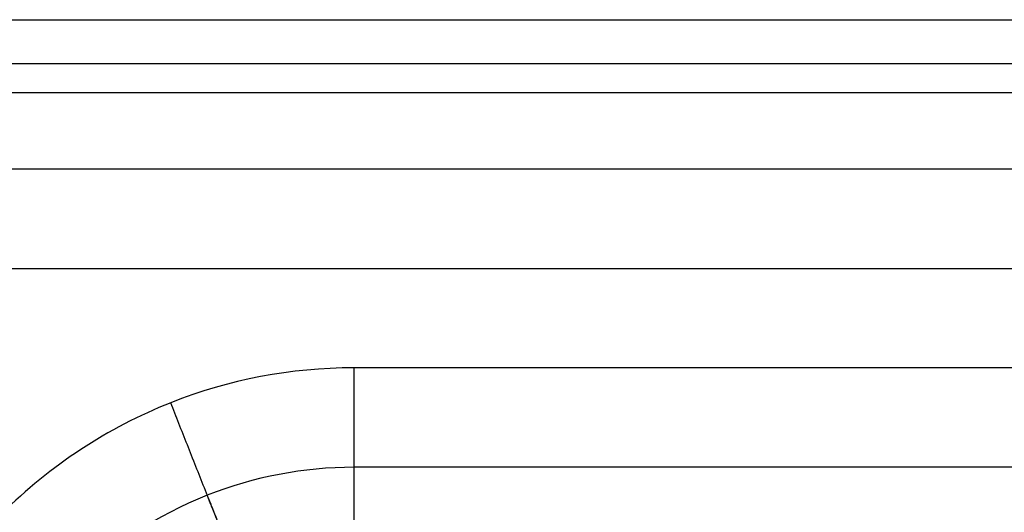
# Model space of a CAD drawing. Header units: millimetres. Extents: x 12777 to 15777, y -24570 to -21570.
# Tile 18 of 82: x 12880 to 13078, y -21669 to -21570. Entities that reach past the tile are written whole.
import ezdxf

# ---------------------------------------------------------------- set-up
doc = ezdxf.new("R2010")
doc.units = ezdxf.units.MM
doc.layers.add('compo8', color=7, linetype='Continuous', true_color=0x000000)

msp = doc.modelspace()

# ---------------------------------------------------------------- linework, layer by layer
at = {"layer": 'compo8'}
for p, q in [((12877.03, -21599.99, -750), (14247.03, -21599.98, -750)), ((12877.03, -21619.99), (14227.03, -21619.98)), ((14227.03, -21639.98), (12947.03, -21639.99)), ((14247.03, -21659.98, -750), (12947.03, -21659.99, -750))]:
    msp.add_line(p, q, dxfattribs=at)
for points in [[(12877.03, -21569.99, -50), (13562.03, -21569.99, -50), (14247.03, -21569.98, -50)], [(12877.03, -21569.99, -720), (13562.03, -21569.99, -720), (14247.03, -21569.98, -720)], [(12877.03, -21569.99, -375), (13562.03, -21569.99, -375), (14247.03, -21569.98, -375)], [(12877.03, -21578.77, -741.21), (13562.03, -21578.77, -741.21), (14247.03, -21578.77, -741.21)], [(12877.03, -21584.63, -14.64), (13559.1, -21584.63, -14.64), (14241.17, -21584.63, -14.64)]]:
    msp.add_open_spline(points, degree=2, dxfattribs=at)
for points, knots in [([(12947.03, -21639.99), (12934.46, -21639.98), (12908.28, -21644.98), (12874.32, -21667.28), (12852.01, -21701.25), (12847.02, -21727.42), (12847.03, -21739.99)], [0, 0, 0, 0, 37.695683, 78.53932, 119.382957, 157.078641, 157.078641, 157.078641, 157.078641]), ([(12947.03, -21659.99, -750), (12936.97, -21659.98, -750), (12916.03, -21663.98, -750), (12888.86, -21681.82, -750), (12871.02, -21708.99, -750), (12867.02, -21729.94, -750), (12867.03, -21739.99, -750)], [0, 0, 0, 0, 30.156547, 62.831456, 95.506366, 125.662912, 125.662912, 125.662912, 125.662912])]:
    msp.add_open_spline(points, degree=3, knots=knots, dxfattribs=at)
for points in [[(12947.03, -21639.99), (12947.03, -21689.99), (12947.03, -21689.99, -50)], [(12928.62, -21693.5, -50), (12928.62, -21693.5), (12910.21, -21647.01)], [(12947.03, -21659.99, -750), (12947.03, -21689.99, -750), (12947.03, -21689.99, -720)], [(12928.62, -21693.5, -720), (12928.62, -21693.5, -750), (12917.58, -21665.6, -750)]]:
    msp.add_rational_spline(points, [1, 0.707106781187, 1], degree=2, dxfattribs=at)

doc.saveas('drawing.dxf')
